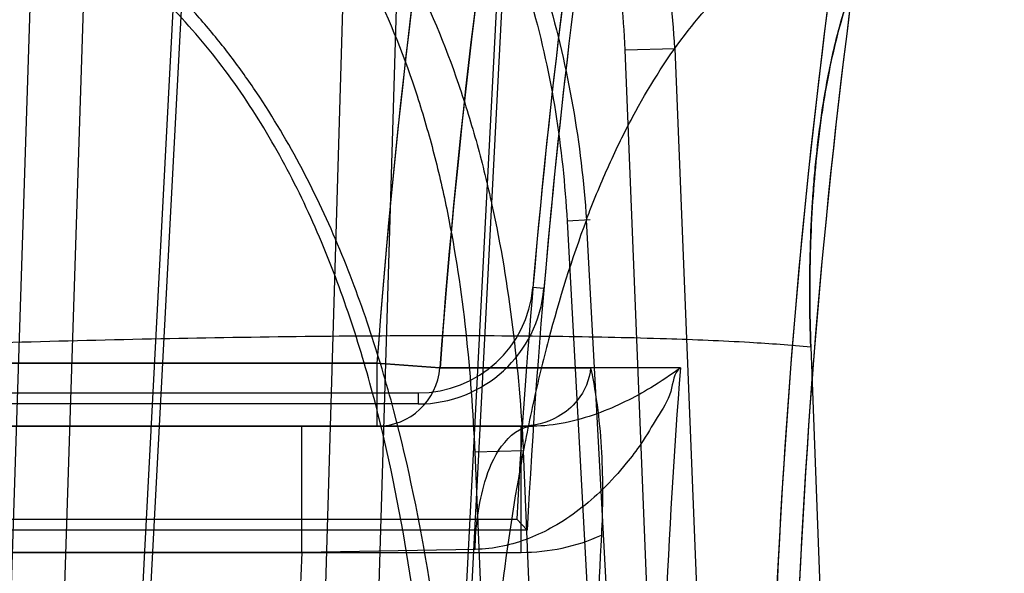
# Model space of a CAD drawing. Header units: millimetres. Extents: x 0 to 297, y 0 to 210.
# Tile 180 of 256: x 55.9543 to 56.009, y 160.0303 to 160.061. Entities that reach past the tile are written whole.
import ezdxf

# ---------------------------------------------------------------- set-up
doc = ezdxf.new("R2010")
doc.units = ezdxf.units.MM
doc.header["$LTSCALE"] = 16.335
doc.layers.get('0').update_dxf_attribs({"linetype": 'CONTINUOUS'})
for name, color, linetype in [('AXES_REF', 7, 'CONTINUOUS'), ('INTFCLR_1', 7, 'CONTINUOUS'), ('INTFCLR_144815', 7, 'CONTINUOUS'), ('INTFCLR_72935', 7, 'CONTINUOUS')]:
    doc.layers.add(name, color=color, linetype=linetype)

msp = doc.modelspace()

# ---------------------------------------------------------------- linework, layer by layer
at = {"color": 7, "linetype": 'Continuous'}
for radius in [6.787079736, 6.7865, 6.743039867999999]:
    msp.add_circle((57.4637311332, 154.7114782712), radius, dxfattribs=at)
msp.add_arc((57.4637311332, 154.7114782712), 6.72, 278.2771290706, 261.7228709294, dxfattribs=at)
at = {"layer": 'AXES_REF', "color": 9, "linetype": 'Continuous'}
msp.add_circle((57.4637311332, 154.7114782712), 6.191158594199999, dxfattribs=at)
at = {"layer": 'INTFCLR_1', "color": 9, "linetype": 'Continuous'}
for p, q in [((55.90953542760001, 160.0419782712), (55.9741406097, 160.0419782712)), ((55.9741406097, 160.0419782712), (55.9741406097, 160.0384782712)), ((55.9741406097, 160.0419782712), (55.9776281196, 160.0417200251)), ((55.9821495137, 160.0384782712), (55.90953542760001, 160.0384782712)), ((55.9821495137, 160.0314782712), (55.9821495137, 160.0384782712)), ((55.90953542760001, 160.0314782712), (55.9821495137, 160.0314782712))]:
    msp.add_line(p, q, dxfattribs=at)
at = {"layer": 'INTFCLR_1', "color": 6, "linetype": 'Continuous'}
for p, q in [((55.9776281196, 160.041720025), (55.98599968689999, 160.0417200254)), ((55.9269414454, 160.0333249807), (55.9818948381, 160.0333249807)), ((55.98247507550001, 160.0327125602), (55.9818948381, 160.0333249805)), ((55.98247507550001, 160.03271256), (55.9262687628, 160.03271256))]:
    msp.add_line(p, q, dxfattribs=at)
at = {"layer": 'INTFCLR_1', "color": 9, "linetype": 'Continuous'}
for centre, radius, start, end in [((56.3995354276, 160.0104782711), 0.4230504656, 136.3898582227, 175.7650415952), ((56.3995354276, 160.0104782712), 0.4265594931, 164.5870752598, 175.7650421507), ((55.9741391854, 160.0419765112), 0.0034982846, 270.0233270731, 355.7955120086), ((55.9821526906, 160.0423751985), 0.0108968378, 269.9832962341, 294.0535823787)]:
    msp.add_arc(centre, radius, start, end, dxfattribs=at)
at = {"layer": 'INTFCLR_1', "color": 6, "linetype": 'Continuous'}
for radius, start, end in [(0.4182650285, 172.3705563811, 176.8687990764), (0.4176526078, 172.3705531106, 176.9483409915), (0.4036526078, 172.3704771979, 183.9851791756), (0.402418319, 172.3704773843, 183.986556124), (0.4135239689, 176.9577900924, 179.5155018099)]:
    msp.add_arc((56.3995354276, 160.0104782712), radius, start, end, dxfattribs=at)
at = {"layer": 'INTFCLR_1', "color": 9, "linetype": 'Continuous'}
msp.add_open_spline([(55.9859996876, 160.0417200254), (55.98594619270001, 160.0410681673), (55.9854775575, 160.039962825), (55.9840499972, 160.0387854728), (55.98285525, 160.0384782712), (55.9821495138, 160.0384782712)], degree=3, knots=[0, 0, 0, 0, 0.3591718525, 0.6124442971, 1, 1, 1, 1], dxfattribs=at)
at = {"layer": 'INTFCLR_1', "color": 6, "linetype": 'Continuous'}
msp.add_open_spline([(55.9859996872, 160.0417200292), (55.9861610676, 160.0409383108), (55.9864264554, 160.0393795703), (55.9866224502, 160.0370287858), (55.9866773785, 160.0347137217), (55.98663435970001, 160.0331796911), (55.986594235, 160.0324246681)], degree=3, knots=[0, 0, 0, 0, 0.2564157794, 0.5072612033, 0.7571129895, 1, 1, 1, 1], dxfattribs=at)
at = {"layer": 'INTFCLR_144815', "color": 9, "linetype": 'Continuous'}
for p, q in [((55.9550973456, 160.0683100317), (55.952781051, 159.9964782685)), ((55.9580421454, 160.0682367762), (55.9557253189, 159.9964782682)), ((55.9593982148, 159.9964782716), (55.9631968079, 160.0683100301)), ((55.95985034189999, 159.9964782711), (55.9636420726, 160.0682367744)), ((55.9703086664, 159.9964782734), (55.972453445, 160.0683100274)), ((55.9732754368, 159.996478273), (55.9754211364, 160.0682367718)), ((55.9811113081, 160.0683100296), (55.9773821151, 159.9964782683)), ((55.9814028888, 160.0682367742), (55.9776806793, 159.9964782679)), ((55.9879107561, 160.0593580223), (55.9906677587, 160.059431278)), ((55.9904614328, 159.9964782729), (55.9879107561, 160.0593580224)), ((55.9906677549, 160.0594312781), (55.99316146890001, 159.9980053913)), ((55.98597188, 160.0499313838), (55.9846911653, 160.0498525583)), ((55.9846911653, 160.0498525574), (55.9876142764, 159.9964782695)), ((55.98860698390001, 159.9980053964), (55.9857650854, 160.0499258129)), ((55.99821900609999, 160.0428744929), (55.9991058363, 160.0194683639)), ((55.9822670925, 160.0371075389), (55.97956749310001, 160.0370342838)), ((55.97956749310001, 160.0370342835), (55.98128951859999, 159.9964782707)), ((55.9839285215, 159.9980053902), (55.982267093, 160.0371075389))]:
    msp.add_line(p, q, dxfattribs=at)
for points, knots in [([(55.9557372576, 160.1224782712), (55.9553508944, 160.1224782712), (55.9544708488, 160.1221636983), (55.9534027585, 160.1210103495), (55.95262443, 160.1196445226), (55.9520038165, 160.1182387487), (55.9513230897, 160.1164095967), (55.9505323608, 160.1136924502), (55.9496866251, 160.1099251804), (55.9490586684, 160.1063684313), (55.9486490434, 160.1036355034), (55.9484148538, 160.1019337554), (55.9480554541, 160.0991623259), (55.94756749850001, 160.0947527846), (55.9470271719, 160.0885379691), (55.94669856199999, 160.0836272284), (55.9465049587, 160.0801868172), (55.9463793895, 160.0777700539), (55.9461808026, 160.0734224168), (55.9459655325, 160.0670590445), (55.945837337, 160.0605753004), (55.9457840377, 160.0552463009), (55.9457646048, 160.0497701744), (55.9457892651, 160.0456383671), (55.9458227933, 160.0428744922)], [0, 0, 0, 0, 0.0141696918, 0.0322450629, 0.0566277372, 0.0716000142, 0.0885734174, 0.1281693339, 0.1752635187, 0.23012205, 0.2605881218, 0.2766094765, 0.2931202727, 0.3630793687, 0.4392923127, 0.5218901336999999, 0.54356936, 0.5656673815, 0.6106430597, 0.703181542, 0.7991653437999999, 0.8484703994, 0.8986287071, 1, 1, 1, 1]), ([(55.9458227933, 160.0428744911), (55.9457895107, 160.0456176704), (55.9457568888, 160.0510454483), (55.945809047, 160.0590992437), (55.945937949, 160.0656963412), (55.9460941, 160.0708607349), (55.9462801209, 160.0757948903), (55.94657034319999, 160.0816926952), (55.94695058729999, 160.0874064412), (55.9473063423, 160.0917499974), (55.9476772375, 160.0957406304), (55.94818677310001, 160.1003536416), (55.9487931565, 160.1047049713), (55.9493256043, 160.1078802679), (55.9498468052, 160.1106370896), (55.9505246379, 160.1136639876), (55.9514300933, 160.1167758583), (55.9522720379, 160.1189289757), (55.9529947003, 160.1202953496), (55.9536418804, 160.121267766), (55.9544675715, 160.1221624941), (55.9553505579, 160.1224782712), (55.9557372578, 160.1224782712)], [0, 0, 0, 0, 0.1006106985, 0.199055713, 0.2953636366, 0.342590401, 0.3885395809, 0.4764458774, 0.5591383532, 0.5985355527, 0.6362718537, 0.7061191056, 0.7687234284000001, 0.7973639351, 0.8241873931, 0.8716144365, 0.9110602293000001, 0.9429569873, 0.9561975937, 0.9676399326, 0.9858181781, 1, 1, 1, 1]), ([(55.9906677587, 160.059431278), (55.99056027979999, 160.061503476), (55.9900839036, 160.0656305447), (55.9887961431, 160.070665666), (55.9873396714, 160.0745335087), (55.9856131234, 160.0782408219), (55.9837357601, 160.0812826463), (55.9818757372, 160.08368468), (55.9805712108, 160.0852260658), (55.9781496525, 160.0877328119), (55.975406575, 160.0898924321), (55.9728812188, 160.0914264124), (55.971154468, 160.092362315), (55.9680425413, 160.0937608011), (55.9652072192, 160.0945452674), (55.9632973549, 160.0948633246)], [0, 0, 0, 0, 0.1287568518, 0.2569609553, 0.3213810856, 0.384983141, 0.5105637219, 0.5419689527, 0.5734721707, 0.6358190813, 0.7580421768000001, 0.7885404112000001, 0.8191369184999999, 0.8798569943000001, 1, 1, 1, 1]), ([(55.9879107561, 160.0593580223), (55.98783033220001, 160.0613286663), (55.9874239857, 160.0652490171), (55.9862559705, 160.0700350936), (55.9849171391, 160.0737060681), (55.9833228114, 160.0772168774), (55.981578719, 160.0800975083), (55.97984478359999, 160.0823712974), (55.9786288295, 160.083828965), (55.9763686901, 160.0861981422), (55.9738016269, 160.0882390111), (55.9714357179, 160.0896882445), (55.9698173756, 160.0905719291), (55.9668986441, 160.0918925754), (55.964236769, 160.0926326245), (55.9624433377, 160.0929322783)], [0, 0, 0, 0, 0.1298374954, 0.2586273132, 0.3231850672, 0.3868339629, 0.5122916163, 0.5436287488, 0.5750512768, 0.6372068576, 0.7589754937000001, 0.7893511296, 0.8198239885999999, 0.8802999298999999, 1, 1, 1, 1]), ([(55.95903520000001, 160.0883224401), (55.9585320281, 160.0873538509), (55.9577858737, 160.0857891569), (55.9568498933, 160.0835834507), (55.9553784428, 160.0798097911), (55.9533351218, 160.0732897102), (55.9517886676, 160.0664121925), (55.9508490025, 160.0612972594), (55.9502449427, 160.0576983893), (55.9492797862, 160.0510593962), (55.9484517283, 160.0432082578), (55.9479302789, 160.0361272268), (55.9476827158, 160.0318998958), (55.94736415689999, 160.0253717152), (55.94711242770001, 160.0153916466), (55.94718658, 160.006487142), (55.9472961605, 160.0019735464)], [0, 0, 0, 0, 0.0372726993, 0.0591480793, 0.081815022, 0.1755685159, 0.2921048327, 0.3223045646, 0.3531589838, 0.4167142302, 0.5513725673, 0.6226313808, 0.6591658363, 0.6959740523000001, 0.8458220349, 1, 1, 1, 1]), ([(55.9590351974, 160.0883224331), (55.9609831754, 160.0878523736), (55.9638476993, 160.086815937), (55.9673997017, 160.0848712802), (55.9707888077, 160.0825484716), (55.9734624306, 160.0800828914), (55.9755101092, 160.0777417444), (55.97682620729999, 160.0761017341), (55.97895213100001, 160.0730812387), (55.98071635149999, 160.0698133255), (55.9819762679, 160.0668963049), (55.9827531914, 160.0649139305), (55.983930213, 160.0613984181), (55.9851290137, 160.0562379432), (55.9856224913, 160.0520350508), (55.9857650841, 160.0499258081)], [0, 0, 0, 0, 0.1202040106, 0.1809468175, 0.2426366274, 0.3663086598, 0.3976274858, 0.4292047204, 0.4923997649, 0.6189828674, 0.6509543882, 0.6830001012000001, 0.7466739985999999, 0.8731875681, 1, 1, 1, 1]), ([(55.95988921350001, 160.0865221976), (55.9617168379, 160.0860760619), (55.9644038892, 160.0850934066), (55.9677285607, 160.0832462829), (55.9709004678, 160.0810405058), (55.9733971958, 160.0786988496), (55.9753011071, 160.0764729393), (55.9765259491, 160.0749116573), (55.9785036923, 160.0720324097), (55.9801363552, 160.0689186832), (55.9812918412, 160.0661369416), (55.9820048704, 160.0642415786), (55.9830815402, 160.0608725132), (55.9841629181, 160.0559170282), (55.9845777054, 160.0518818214), (55.9846911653, 160.0498525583)], [0, 0, 0, 0, 0.1191128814, 0.1793339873, 0.2405248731, 0.3633715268, 0.3945338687, 0.4259739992, 0.4889667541, 0.6154878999, 0.6475290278, 0.6796791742, 0.7436740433, 0.8713175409, 1, 1, 1, 1]), ([(55.9560591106, 160.0815217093), (55.9582204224, 160.0809217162), (55.961373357, 160.0795864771), (55.9651683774, 160.0771151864), (55.9678164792, 160.074933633), (55.97023421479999, 160.0724757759), (55.972409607, 160.0697839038), (55.9743385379, 160.0669002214), (55.97658426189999, 160.0628540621), (55.9781434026, 160.059099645), (55.9792151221, 160.0557923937), (55.9798649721, 160.0535665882), (55.98136774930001, 160.0474247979), (55.982019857, 160.0416858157), (55.9822670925, 160.0371075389)], [0, 0, 0, 0, 0.122251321, 0.1841550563, 0.2465049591, 0.3088365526, 0.3717560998, 0.4348594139, 0.4976795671, 0.6237574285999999, 0.6555254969, 0.6871647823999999, 0.7501096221, 1, 1, 1, 1]), ([(55.9553066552, 160.0798575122), (55.9573350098, 160.0792866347), (55.9602930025, 160.0780147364), (55.9638404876, 160.0756569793), (55.9663137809, 160.0735740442), (55.9685678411, 160.0712252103), (55.9705915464, 160.0686496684), (55.9723807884, 160.0658866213), (55.9744611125, 160.0619982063), (55.975891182, 160.0583880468), (55.976865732, 160.0552053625), (55.9774580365, 160.0530540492), (55.9788264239, 160.0470729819), (55.97937232, 160.0414914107), (55.97956749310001, 160.0370342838)], [0, 0, 0, 0, 0.1202423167, 0.1812239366, 0.2427342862, 0.3043443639, 0.3666795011, 0.4293621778, 0.4919378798, 0.6181093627, 0.650035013, 0.681882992, 0.7454161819, 1, 1, 1, 1]), ([(55.97965350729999, 160.0020125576), (55.9794737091, 160.0051199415), (55.97909189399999, 160.0113442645), (55.9783319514, 160.0206922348), (55.9771546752, 160.0300628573), (55.9755679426, 160.0378455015), (55.9739737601, 160.0432220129), (55.9728870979, 160.0462885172), (55.9716725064, 160.0493397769), (55.9699137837, 160.0530592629), (55.96779395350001, 160.0565894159), (55.965867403, 160.0592517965), (55.96379457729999, 160.0617722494), (55.9614867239, 160.0640732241), (55.9589426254, 160.0660879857), (55.956243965, 160.067889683), (55.9540468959, 160.0689773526), (55.9525325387, 160.0695509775)], [0, 0, 0, 0, 0.1216132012, 0.243647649, 0.3663864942, 0.4904425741, 0.5534431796, 0.5853358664, 0.6175277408, 0.68173217, 0.7458615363, 0.7780820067, 0.8100580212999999, 0.8733073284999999, 0.9049126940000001, 0.9367292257, 1, 1, 1, 1]), ([(55.9982190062, 160.0428744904), (55.9981844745, 160.0437884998), (55.9981450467, 160.0455979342), (55.9981761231, 160.0482838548), (55.9982776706, 160.0504832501), (55.9984062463, 160.0522041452), (55.9985617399, 160.0538506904), (55.9988077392, 160.0558205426), (55.9991336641, 160.0577238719), (55.9994396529, 160.0591692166), (55.9997618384, 160.060504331), (56.000207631, 160.0620515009), (56.00073566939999, 160.0634980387), (56.001198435, 160.0645498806), (56.0016604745, 160.0654801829), (56.0022714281, 160.0665103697), (56.0030838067, 160.0675579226), (56.0039528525, 160.0683808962), (56.00487577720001, 160.0689746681), (56.0058454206, 160.0693318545), (56.0065128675, 160.0694090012), (56.0068417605, 160.0694090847)], [0, 0, 0, 0, 0.091753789, 0.1815166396, 0.2694076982, 0.3125669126, 0.3546185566, 0.4353061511, 0.5116443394, 0.5482469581, 0.5834912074, 0.6494052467, 0.7096551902, 0.7377984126, 0.764641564, 0.8138270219, 0.85768374, 0.8972107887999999, 0.9333282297, 0.9670072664, 1, 1, 1, 1]), ([(56.0068417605, 160.0694090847), (56.0065131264, 160.0694089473), (56.0058475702, 160.0693322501), (56.00488260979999, 160.0689776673), (56.0031843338, 160.0678879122), (56.0018720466, 160.065995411), (56.00096770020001, 160.0640537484), (56.00054842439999, 160.0629848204), (56.0001332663, 160.0617920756), (55.9996677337, 160.0601801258), (55.9991999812, 160.0581051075), (55.99888275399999, 160.0562624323), (55.99866831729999, 160.0547046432), (55.99847840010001, 160.0530596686), (55.9982995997, 160.050938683), (55.9981982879, 160.0487755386), (55.9981612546, 160.046998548), (55.9981543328, 160.0451728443), (55.9981841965, 160.0437953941), (55.9982190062, 160.0428744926)], [0, 0, 0, 0, 0.0329952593, 0.06653992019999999, 0.1023576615, 0.2341585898, 0.2886102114, 0.3181527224, 0.3493214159, 0.415407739, 0.4864622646, 0.5627887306, 0.6030561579, 0.6443314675, 0.7290312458, 0.8167025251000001, 0.8617033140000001, 0.9074743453, 1, 1, 1, 1]), ([(55.9784645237, 160.0019369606), (55.97828919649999, 160.0050370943), (55.9779270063, 160.0112334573), (55.9772362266, 160.0205141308), (55.9761706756, 160.0297618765), (55.9747246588, 160.0374079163), (55.9732598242, 160.0426725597), (55.97225596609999, 160.0456599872), (55.9711381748, 160.0486218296), (55.9695113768, 160.052222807), (55.9675427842, 160.0556413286), (55.96574954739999, 160.0582152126), (55.9638210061, 160.0606428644), (55.9616675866, 160.0628585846), (55.95928755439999, 160.0647980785), (55.9567658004, 160.0665295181), (55.954706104, 160.0675752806), (55.9532849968, 160.0681261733)], [0, 0, 0, 0, 0.1248651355, 0.2496005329, 0.3741910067, 0.4990542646, 0.5620229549, 0.5937827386, 0.6257619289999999, 0.6893021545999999, 0.7524559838, 0.7840722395, 0.8153727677, 0.8770772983, 0.9078185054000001, 0.9387092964, 1, 1, 1, 1]), ([(55.9857650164, 160.0499258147), (55.9858300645, 160.0500981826), (55.9860860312, 160.0507667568), (55.9865474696, 160.0519065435), (55.98736377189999, 160.0537573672), (55.9888255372, 160.0566849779), (55.99117556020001, 160.0603746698), (55.9937493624, 160.0631532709), (55.9955725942, 160.0646348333), (55.9967602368, 160.0654935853), (55.9988809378, 160.0667643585), (56.0021803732, 160.0680022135), (56.0049641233, 160.0683092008), (56.0063533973, 160.0683100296)], [0, 0, 0, 0, 0.0187560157, 0.0728836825, 0.1251833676, 0.224679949, 0.4058705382, 0.5687625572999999, 0.6073438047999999, 0.6449671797, 0.7179054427, 0.8585486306, 1, 1, 1, 1]), ([(55.9857650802, 160.0499257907), (55.9849441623, 160.047749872), (55.9840754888, 160.0449507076), (55.9832116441, 160.0415248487), (55.9826601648, 160.0391275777), (55.9817811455, 160.034710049), (55.9810304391, 160.0294713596), (55.9805624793, 160.0247441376), (55.9803425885, 160.0219250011), (55.98006273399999, 160.017574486), (55.9798523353, 160.0109194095), (55.9799426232, 160.0049816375), (55.9800548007, 160.0019735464)], [0, 0, 0, 0, 0.1436399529, 0.1805795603, 0.218231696, 0.2955572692, 0.4587139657, 0.5448233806, 0.5889339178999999, 0.6333573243, 0.8140790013, 1, 1, 1, 1]), ([(55.9458227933, 160.0428744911), (55.9485245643, 160.0429725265), (55.9539626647, 160.0431493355), (55.9620759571, 160.0433495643), (55.9699981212, 160.0434768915), (55.9774368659, 160.0435232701), (55.9841204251, 160.0434859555), (55.9898295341, 160.0433689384), (55.9944195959, 160.04318038), (55.9970881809, 160.0429912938), (55.9982190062, 160.0428744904)], [0, 0, 0, 0, 0.154723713, 0.3113826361, 0.4644588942, 0.6081603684, 0.7371004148, 0.8469550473, 0.9349387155, 1, 1, 1, 1])]:
    msp.add_open_spline(points, degree=3, knots=knots, dxfattribs=at)
at = {"layer": 'INTFCLR_72935', "color": 9, "linetype": 'Continuous'}
for p, q in [((55.9834059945, 160.0461152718), (55.9827958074, 160.0461675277)), ((55.9741406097, 160.0419782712), (55.90953542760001, 160.0419782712)), ((55.9741406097, 160.0419782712), (55.9741406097, 160.0384782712)), ((55.9776281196, 160.041720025), (55.9741406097, 160.0419782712)), ((55.990976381, 160.0417200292), (55.9776281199, 160.0417200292)), ((55.9764315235, 160.0403249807), (55.9764315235, 160.03971256)), ((55.90953542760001, 160.0384782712), (55.9827841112, 160.0384782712)), ((55.9699744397, 160.0314782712), (55.9699744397, 160.0384782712)), ((55.9699744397, 160.0314782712), (55.90953542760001, 160.0314782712)), ((55.9795896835, 160.0316392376), (55.9699744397, 160.0314782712))]:
    msp.add_line(p, q, dxfattribs=at)
at = {"layer": 'INTFCLR_72935', "color": 6, "linetype": 'Continuous'}
for p, q in [((55.94053056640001, 160.0403249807), (55.9764315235, 160.0403249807)), ((55.9764315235, 160.03971256), (55.94053056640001, 160.03971256))]:
    msp.add_line(p, q, dxfattribs=at)
at = {"layer": 'INTFCLR_72935', "color": 9, "linetype": 'Continuous'}
for centre, radius, start, end in [((56.3995354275, 160.0104782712), 0.426559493, 164.5322986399, 175.7650421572), ((56.3995354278, 160.0104782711), 0.423062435, 164.5322980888, 175.7650415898), ((55.9741392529, 160.0419764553), 0.003498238, 270.0222221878, 355.7963415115), ((56.3995354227, 160.0104782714), 0.4097518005, 175.6272070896, 179.5145993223), ((56.39953542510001, 160.0104782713), 0.4300739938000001, 177.2012025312, 179.0673973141)]:
    msp.add_arc(centre, radius, start, end, dxfattribs=at)
at = {"layer": 'INTFCLR_72935', "color": 6, "linetype": 'Continuous'}
for centre, radius, start, end in [((56.3995354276, 160.0104782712), 0.4182650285, 171.1068503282, 175.1051770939), ((56.3995354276, 160.0104782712), 0.4176526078, 171.1068501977, 175.1051772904), ((56.3995354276, 160.0104782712), 0.4036526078, 171.956117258, 183.9851791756), ((56.3995354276, 160.0104782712), 0.402418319, 172.1087359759, 183.9865561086), ((55.9764315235, 160.04671256), 0.006999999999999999, 269.9999952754, 355.1051645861), ((55.9764315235, 160.04671256), 0.006387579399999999, 270.000000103, 355.1051762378)]:
    msp.add_arc(centre, radius, start, end, dxfattribs=at)
at = {"layer": 'INTFCLR_72935', "color": 9, "linetype": 'Continuous'}
for points, knots in [([(55.9909763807, 160.041720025), (55.99060193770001, 160.041432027), (55.9905466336, 160.0402511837), (55.98966514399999, 160.0389558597), (55.98889482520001, 160.0375832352), (55.987862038, 160.0362593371), (55.9867484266, 160.0349987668), (55.9853893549, 160.0338213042), (55.98402471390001, 160.0329078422), (55.982139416, 160.0319978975), (55.980614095, 160.0316560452), (55.9795896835, 160.0316392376)], [0, 0, 0, 0, 0.08825781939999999, 0.1895448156, 0.2956597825, 0.3808321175, 0.5028898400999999, 0.6093190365, 0.7159249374, 0.8085800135, 1, 1, 1, 1]), ([(55.9909763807, 160.041720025), (55.9904482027, 160.0413223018), (55.9894553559, 160.0406503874), (55.98790384, 160.0398002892), (55.9857774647, 160.0388868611), (55.9839955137, 160.0384782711), (55.9827841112, 160.0384782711)], [0, 0, 0, 0, 0.222068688, 0.4019012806, 0.5931280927, 1, 1, 1, 1]), ([(55.9795896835, 160.0316392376), (55.9796029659, 160.0329043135), (55.97988573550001, 160.0349252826), (55.9808433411, 160.0373830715), (55.9820999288, 160.0384782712), (55.982784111, 160.0384782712)], [0, 0, 0, 0, 0.4729041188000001, 0.744256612, 1, 1, 1, 1])]:
    msp.add_open_spline(points, degree=3, knots=knots, dxfattribs=at)

doc.saveas('drawing.dxf')
